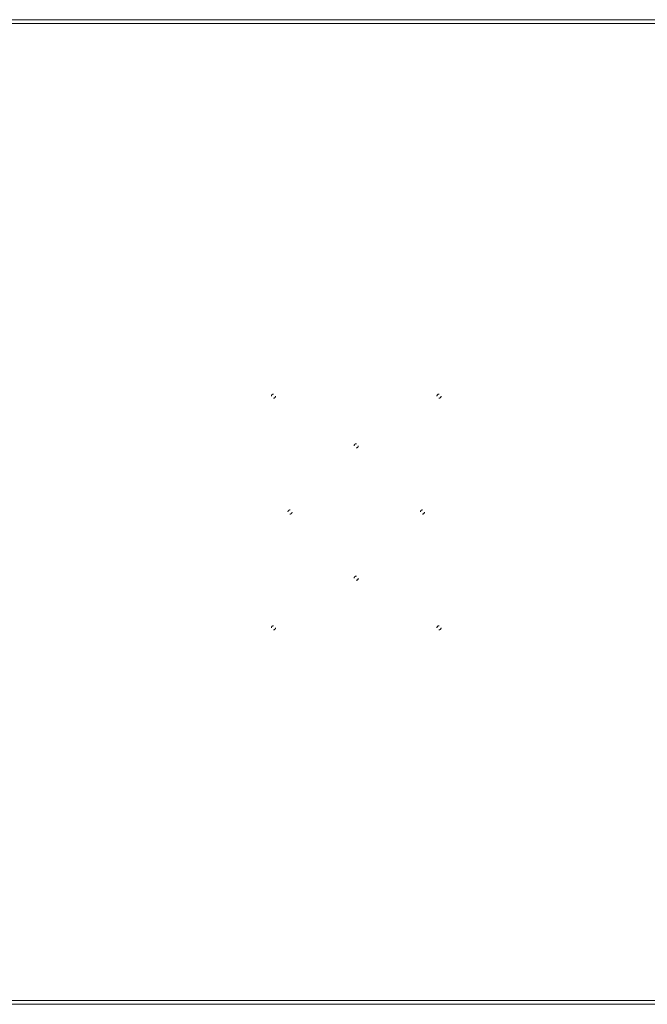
# Model space of a CAD drawing. Header units: inches. Extents: x 25.1 to 108.6, y 43.8 to 73.6.
# Tile 5 of 7: x 70.7 to 89.6, y 43.8 to 73.6. Entities that reach past the tile are written whole.
import ezdxf

# ---------------------------------------------------------------- set-up
doc = ezdxf.new("R2010")
doc.units = ezdxf.units.IN
doc.header["$MEASUREMENT"] = 0
doc.linetypes.add('SLD-Dashed', pattern=[0.075, 0.05, -0.025])
doc.linetypes.add('SLD-Solid', pattern=[0])

msp = doc.modelspace()

# ---------------------------------------------------------------- linework, layer by layer
at = {"color": 7, "linetype": 'SLD-Solid', "lineweight": 15}
for p, q in [((25.106, 73.561), (108.606, 73.561)), ((108.488, 73.443), (25.224, 73.443)), ((25.224, 73.443), (108.488, 73.443)), ((108.606, 43.811), (25.106, 43.811)), ((25.224, 43.929), (108.488, 43.929)), ((108.488, 43.929), (25.224, 43.929))]:
    msp.add_line(p, q, dxfattribs=at)
at = {"color": 7, "linetype": 'SLD-Dashed', "lineweight": 0}
for centre in [(78.356, 62.186), (83.356, 62.186), (80.856, 60.686), (78.856, 58.686), (82.856, 58.686), (80.856, 56.686), (78.356, 55.186), (83.356, 55.186)]:
    msp.add_circle(centre, 0.0625, dxfattribs=at)

doc.saveas('drawing.dxf')
